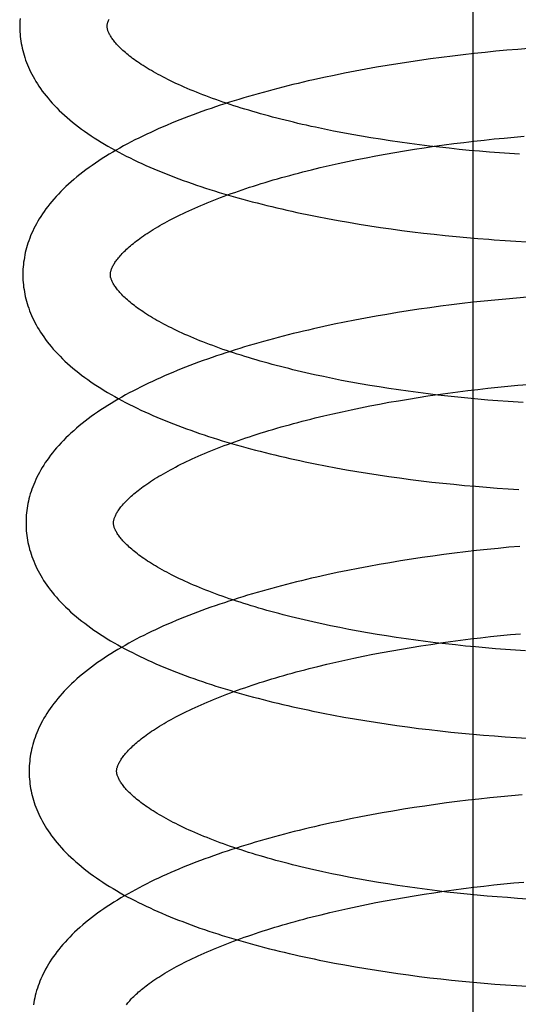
# Model space of a CAD drawing. Header units: inches. Extents: x 0 to 215, y 0 to 139.
# Tile 75 of 115: x 128.094 to 128.208, y 50.918 to 51.143. Entities that reach past the tile are written whole.
import ezdxf

# ---------------------------------------------------------------- set-up
doc = ezdxf.new("R2010")
doc.units = ezdxf.units.IN
doc.header["$LTSCALE"] = 11.804375
doc.header["$MEASUREMENT"] = 0
doc.linetypes.add('HIDDEN', pattern=[0.2, 0.1, -0.1])
doc.layers.add('DEFAULT_2', color=8, linetype='HIDDEN')

msp = doc.modelspace()

# ---------------------------------------------------------------- linework, layer by layer
at = {"layer": 'DEFAULT_2', "color": 8, "linetype": 'HIDDEN'}
for p, q in [((128.19806, 50.61178), (128.19806, 51.17428)), ((128.20828, 51.13624), (128.20579, 51.13603)), ((128.21076, 51.13643), (128.20828, 51.13624)), ((128.18833, 51.13407), (128.18584, 51.13372)), ((128.19082, 51.1344), (128.18833, 51.13407)), ((128.19332, 51.13471), (128.19082, 51.1344)), ((128.19581, 51.13501), (128.19332, 51.13471)), ((128.19831, 51.13529), (128.19581, 51.13501)), ((128.20081, 51.13555), (128.19831, 51.13529)), ((128.2033, 51.1358), (128.20081, 51.13555)), ((128.20579, 51.13603), (128.2033, 51.1358)), ((128.17353, 51.13171), (128.17111, 51.13126)), ((128.17598, 51.13215), (128.17353, 51.13171)), ((128.17843, 51.13257), (128.17598, 51.13215)), ((128.18089, 51.13297), (128.17843, 51.13257)), ((128.18336, 51.13335), (128.18089, 51.13297)), ((128.18584, 51.13372), (128.18336, 51.13335)), ((128.16392, 51.1298), (128.16155, 51.12928)), ((128.1663, 51.1303), (128.16392, 51.1298)), ((128.16869, 51.13079), (128.1663, 51.1303)), ((128.17111, 51.13126), (128.16869, 51.13079)), ((128.16615, 51.11757), (128.16408, 51.11799)), ((128.16826, 51.11716), (128.16615, 51.11757)), ((128.17038, 51.11677), (128.16826, 51.11716)), ((128.17253, 51.11639), (128.17038, 51.11677)), ((128.1747, 51.11602), (128.17253, 51.11639)), ((128.17689, 51.11567), (128.1747, 51.11602)), ((128.20285, 51.11575), (128.20514, 51.11597)), ((128.20514, 51.11597), (128.20742, 51.11618)), ((128.20742, 51.11618), (128.20971, 51.11638)), ((128.1791, 51.11533), (128.17689, 51.11567)), ((128.18132, 51.11501), (128.1791, 51.11533)), ((128.18356, 51.1147), (128.18132, 51.11501)), ((128.18581, 51.1144), (128.18356, 51.1147)), ((128.18465, 51.1134), (128.18689, 51.11375)), ((128.18807, 51.11412), (128.18581, 51.1144)), ((128.18689, 51.11375), (128.18915, 51.11408)), ((128.19035, 51.11386), (128.18807, 51.11412)), ((128.18915, 51.11408), (128.19142, 51.11439)), ((128.19263, 51.11361), (128.19035, 51.11386)), ((128.19142, 51.11439), (128.1937, 51.1147)), ((128.19491, 51.11337), (128.19263, 51.11361)), ((128.1937, 51.1147), (128.19598, 51.11498)), ((128.19598, 51.11498), (128.19827, 51.11525)), ((128.19827, 51.11525), (128.20056, 51.11551)), ((128.20056, 51.11551), (128.20285, 51.11575)), ((128.17148, 51.11104), (128.17363, 51.11147)), ((128.17363, 51.11147), (128.1758, 51.11188)), ((128.1758, 51.11188), (128.17798, 51.11228)), ((128.17798, 51.11228), (128.18019, 51.11267)), ((128.18019, 51.11267), (128.18241, 51.11304)), ((128.18241, 51.11304), (128.18465, 51.1134)), ((128.1972, 51.11315), (128.19491, 51.11337)), ((128.1995, 51.11295), (128.1972, 51.11315)), ((128.2018, 51.11276), (128.1995, 51.11295)), ((128.20409, 51.11258), (128.2018, 51.11276)), ((128.20639, 51.11242), (128.20409, 51.11258)), ((128.20868, 51.11228), (128.20639, 51.11242)), ((128.1611, 51.10871), (128.16312, 51.1092)), ((128.16312, 51.1092), (128.16517, 51.10968)), ((128.16517, 51.10968), (128.16725, 51.11014)), ((128.16725, 51.11014), (128.16935, 51.1106)), ((128.16935, 51.1106), (128.17148, 51.11104)), ((128.16482, 51.09755), (128.1672, 51.09711)), ((128.1672, 51.09711), (128.1696, 51.09669)), ((128.1696, 51.09669), (128.17201, 51.09629)), ((128.17201, 51.09629), (128.17443, 51.0959)), ((128.17443, 51.0959), (128.17687, 51.09553)), ((128.17687, 51.09553), (128.17932, 51.09518)), ((128.17932, 51.09518), (128.18178, 51.09485)), ((128.18178, 51.09485), (128.18425, 51.09453)), ((128.18425, 51.09453), (128.18672, 51.09423)), ((128.18672, 51.09423), (128.1892, 51.09395)), ((128.1892, 51.09395), (128.19169, 51.09369)), ((128.19169, 51.09369), (128.19417, 51.09344)), ((128.19417, 51.09344), (128.19666, 51.09321)), ((128.19666, 51.09321), (128.19915, 51.093)), ((128.19915, 51.093), (128.20164, 51.0928)), ((128.20537, 51.09254), (128.20785, 51.09238)), ((128.20785, 51.09238), (128.21032, 51.09225)), ((128.19311, 51.07781), (128.19063, 51.07749)), ((128.1956, 51.07811), (128.19311, 51.07781)), ((128.19808, 51.0784), (128.1956, 51.07811)), ((128.20056, 51.07866), (128.19808, 51.0784)), ((128.20304, 51.07891), (128.20056, 51.07866)), ((128.20552, 51.07915), (128.20304, 51.07891)), ((128.208, 51.07936), (128.20552, 51.07915)), ((128.21046, 51.07956), (128.208, 51.07936)), ((128.17833, 51.07564), (128.17589, 51.07522)), ((128.18077, 51.07604), (128.17833, 51.07564)), ((128.18323, 51.07643), (128.18077, 51.07604)), ((128.18569, 51.0768), (128.18323, 51.07643)), ((128.18816, 51.07715), (128.18569, 51.0768)), ((128.19063, 51.07749), (128.18816, 51.07715)), ((128.16629, 51.07336), (128.16393, 51.07285)), ((128.16867, 51.07385), (128.16629, 51.07336)), ((128.17106, 51.07432), (128.16867, 51.07385)), ((128.17347, 51.07478), (128.17106, 51.07432)), ((128.17589, 51.07522), (128.17347, 51.07478)), ((128.16393, 51.07285), (128.16158, 51.07233)), ((128.16593, 51.06097), (128.16387, 51.06139)), ((128.16802, 51.06055), (128.16593, 51.06097)), ((128.17013, 51.06016), (128.16802, 51.06055)), ((128.17227, 51.05977), (128.17013, 51.06016)), ((128.17443, 51.0594), (128.17227, 51.05977)), ((128.20828, 51.05941), (128.21057, 51.0596)), ((128.17661, 51.05904), (128.17443, 51.0594)), ((128.17881, 51.05869), (128.17661, 51.05904)), ((128.18102, 51.05836), (128.17881, 51.05869)), ((128.18325, 51.05805), (128.18102, 51.05836)), ((128.1855, 51.05775), (128.18325, 51.05805)), ((128.18776, 51.05746), (128.1855, 51.05775)), ((128.18775, 51.05698), (128.19001, 51.05731)), ((128.19002, 51.05719), (128.18776, 51.05746)), ((128.19001, 51.05731), (128.19228, 51.05762)), ((128.19228, 51.05762), (128.19455, 51.05792)), ((128.19455, 51.05792), (128.19684, 51.05821)), ((128.19684, 51.05821), (128.19912, 51.05848)), ((128.19912, 51.05848), (128.20141, 51.05873)), ((128.20141, 51.05873), (128.2037, 51.05897)), ((128.2037, 51.05897), (128.20599, 51.0592)), ((128.20599, 51.0592), (128.20828, 51.05941)), ((128.17448, 51.0547), (128.17665, 51.05512)), ((128.17665, 51.05512), (128.17884, 51.05552)), ((128.17884, 51.05552), (128.18104, 51.0559)), ((128.18104, 51.0559), (128.18327, 51.05628)), ((128.18327, 51.05628), (128.1855, 51.05663)), ((128.1855, 51.05663), (128.18775, 51.05698)), ((128.1923, 51.05693), (128.19002, 51.05719)), ((128.19458, 51.05669), (128.1923, 51.05693)), ((128.19687, 51.05646), (128.19458, 51.05669)), ((128.19916, 51.05625), (128.19687, 51.05646)), ((128.20146, 51.05605), (128.19916, 51.05625)), ((128.20375, 51.05587), (128.20146, 51.05605)), ((128.20605, 51.0557), (128.20375, 51.05587)), ((128.16397, 51.05244), (128.16602, 51.05292)), ((128.16602, 51.05292), (128.1681, 51.05338)), ((128.1681, 51.05338), (128.1702, 51.05383)), ((128.1702, 51.05383), (128.17233, 51.05427)), ((128.17233, 51.05427), (128.17448, 51.0547)), ((128.16194, 51.05195), (128.16397, 51.05244)), ((128.16434, 51.04098), (128.16671, 51.04054)), ((128.16671, 51.04054), (128.1691, 51.04011)), ((128.1691, 51.04011), (128.17151, 51.0397)), ((128.17151, 51.0397), (128.17393, 51.0393)), ((128.17393, 51.0393), (128.17636, 51.03893)), ((128.17636, 51.03893), (128.1788, 51.03857)), ((128.1788, 51.03857), (128.18126, 51.03822)), ((128.18126, 51.03822), (128.18372, 51.0379)), ((128.18372, 51.0379), (128.18619, 51.03759)), ((128.18619, 51.03759), (128.18867, 51.0373)), ((128.18867, 51.0373), (128.19115, 51.03703)), ((128.19115, 51.03703), (128.19364, 51.03677)), ((128.19364, 51.03677), (128.19613, 51.03653)), ((128.19613, 51.03653), (128.19862, 51.03631)), ((128.19862, 51.03631), (128.20111, 51.03611)), ((128.20111, 51.03611), (128.20359, 51.03592)), ((128.20359, 51.03592), (128.20608, 51.03575)), ((128.20608, 51.03575), (128.20856, 51.03559)), ((128.19633, 51.02132), (128.19385, 51.02102)), ((128.19881, 51.02161), (128.19633, 51.02132)), ((128.20129, 51.02187), (128.19881, 51.02161)), ((128.20377, 51.02212), (128.20129, 51.02187)), ((128.20625, 51.02236), (128.20377, 51.02212)), ((128.20873, 51.02257), (128.20625, 51.02236)), ((128.1815, 51.01925), (128.17906, 51.01885)), ((128.18396, 51.01964), (128.1815, 51.01925)), ((128.18642, 51.02001), (128.18396, 51.01964)), ((128.18889, 51.02036), (128.18642, 51.02001)), ((128.19137, 51.0207), (128.18889, 51.02036)), ((128.19385, 51.02102), (128.19137, 51.0207)), ((128.1694, 51.01706), (128.16702, 51.01657)), ((128.17179, 51.01753), (128.1694, 51.01706)), ((128.1742, 51.01799), (128.17179, 51.01753)), ((128.17663, 51.01843), (128.1742, 51.01799)), ((128.17906, 51.01885), (128.17663, 51.01843)), ((128.16466, 51.01606), (128.16232, 51.01554)), ((128.16702, 51.01657), (128.16466, 51.01606)), ((128.16757, 51.00399), (128.1655, 51.00441)), ((128.16967, 51.00359), (128.16757, 51.00399)), ((128.1718, 51.00319), (128.16967, 51.00359)), ((128.17395, 51.00281), (128.1718, 51.00319)), ((128.17611, 51.00244), (128.17395, 51.00281)), ((128.1783, 51.00209), (128.17611, 51.00244)), ((128.18051, 51.00175), (128.1783, 51.00209)), ((128.18273, 51.00143), (128.18051, 51.00175)), ((128.18497, 51.00112), (128.18273, 51.00143)), ((128.18722, 51.00083), (128.18497, 51.00112)), ((128.19292, 51.00082), (128.19519, 51.00112)), ((128.19519, 51.00112), (128.19748, 51.00141)), ((128.19748, 51.00141), (128.19976, 51.00168)), ((128.19976, 51.00168), (128.20205, 51.00193)), ((128.20205, 51.00193), (128.20435, 51.00217)), ((128.20435, 51.00217), (128.20664, 51.0024)), ((128.20664, 51.0024), (128.20893, 51.00261)), ((128.17947, 50.99871), (128.18168, 50.9991)), ((128.18168, 50.9991), (128.1839, 50.99947)), ((128.1839, 50.99947), (128.18614, 50.99983)), ((128.18614, 50.99983), (128.18839, 51.00017)), ((128.18948, 51.00055), (128.18722, 51.00083)), ((128.18839, 51.00017), (128.19065, 51.0005)), ((128.19175, 51.00028), (128.18948, 51.00055)), ((128.19065, 51.0005), (128.19292, 51.00082)), ((128.19403, 51.00003), (128.19175, 51.00028)), ((128.19632, 50.99979), (128.19403, 51.00003)), ((128.19861, 50.99957), (128.19632, 50.99979)), ((128.20091, 50.99937), (128.19861, 50.99957)), ((128.2032, 50.99918), (128.20091, 50.99937)), ((128.2055, 50.999), (128.2032, 50.99918)), ((128.20779, 50.99884), (128.2055, 50.999)), ((128.21008, 50.9987), (128.20779, 50.99884)), ((128.16665, 50.99611), (128.16873, 50.99657)), ((128.16873, 50.99657), (128.17083, 50.99703)), ((128.17083, 50.99703), (128.17296, 50.99747)), ((128.17296, 50.99747), (128.17511, 50.99789)), ((128.17511, 50.99789), (128.17728, 50.99831)), ((128.17728, 50.99831), (128.17947, 50.99871)), ((128.16258, 50.99514), (128.1646, 50.99563)), ((128.1646, 50.99563), (128.16665, 50.99611)), ((128.16616, 50.98398), (128.16854, 50.98355)), ((128.16854, 50.98355), (128.17093, 50.98313)), ((128.17093, 50.98313), (128.17334, 50.98272)), ((128.17334, 50.98272), (128.17576, 50.98234)), ((128.17576, 50.98234), (128.1782, 50.98197)), ((128.1782, 50.98197), (128.18065, 50.98162)), ((128.18065, 50.98162), (128.1831, 50.98128)), ((128.1831, 50.98128), (128.18557, 50.98096)), ((128.18557, 50.98096), (128.18804, 50.98067)), ((128.18804, 50.98067), (128.19052, 50.98038)), ((128.19052, 50.98038), (128.193, 50.98012)), ((128.193, 50.98012), (128.19549, 50.97987)), ((128.19549, 50.97987), (128.19797, 50.97964)), ((128.19797, 50.97964), (128.20046, 50.97943)), ((128.20046, 50.97943), (128.20295, 50.97923)), ((128.20295, 50.97923), (128.20543, 50.97905)), ((128.20543, 50.97905), (128.20791, 50.97889)), ((128.20791, 50.97889), (128.21038, 50.97874)), ((128.20189, 50.96507), (128.19941, 50.9648)), ((128.20437, 50.96532), (128.20189, 50.96507)), ((128.20685, 50.96556), (128.20437, 50.96532)), ((128.20932, 50.96577), (128.20685, 50.96556)), ((128.18458, 50.96283), (128.18212, 50.96245)), ((128.18704, 50.9632), (128.18458, 50.96283)), ((128.1895, 50.96356), (128.18704, 50.9632)), ((128.19198, 50.96389), (128.1895, 50.96356)), ((128.19445, 50.96421), (128.19198, 50.96389)), ((128.19693, 50.96452), (128.19445, 50.96421)), ((128.19941, 50.9648), (128.19693, 50.96452)), ((128.17242, 50.96072), (128.17003, 50.96025)), ((128.17483, 50.96118), (128.17242, 50.96072)), ((128.17725, 50.96162), (128.17483, 50.96118)), ((128.17968, 50.96204), (128.17725, 50.96162)), ((128.18212, 50.96245), (128.17968, 50.96204)), ((128.16529, 50.95925), (128.16295, 50.95873)), ((128.16765, 50.95976), (128.16529, 50.95925)), ((128.17003, 50.96025), (128.16765, 50.95976)), ((128.16784, 50.94729), (128.16576, 50.94771)), ((128.16995, 50.94688), (128.16784, 50.94729)), ((128.17208, 50.94648), (128.16995, 50.94688)), ((128.17423, 50.9461), (128.17208, 50.94648)), ((128.17641, 50.94572), (128.17423, 50.9461)), ((128.1786, 50.94537), (128.17641, 50.94572)), ((128.18082, 50.94502), (128.1786, 50.94537)), ((128.18305, 50.9447), (128.18082, 50.94502)), ((128.18529, 50.94438), (128.18305, 50.9447)), ((128.1982, 50.94461), (128.20049, 50.94489)), ((128.20049, 50.94489), (128.20278, 50.94514)), ((128.20278, 50.94514), (128.20507, 50.94538)), ((128.20507, 50.94538), (128.20736, 50.94561)), ((128.20736, 50.94561), (128.20965, 50.94582)), ((128.1824, 50.94231), (128.18462, 50.94268)), ((128.18462, 50.94268), (128.18686, 50.94304)), ((128.18755, 50.94408), (128.18529, 50.94438)), ((128.18686, 50.94304), (128.18911, 50.94338)), ((128.18982, 50.9438), (128.18755, 50.94408)), ((128.18911, 50.94338), (128.19137, 50.94371)), ((128.1921, 50.94353), (128.18982, 50.9438)), ((128.19137, 50.94371), (128.19364, 50.94403)), ((128.19439, 50.94328), (128.1921, 50.94353)), ((128.19364, 50.94403), (128.19591, 50.94433)), ((128.19668, 50.94304), (128.19439, 50.94328)), ((128.19591, 50.94433), (128.1982, 50.94461)), ((128.19899, 50.94281), (128.19668, 50.94304)), ((128.20129, 50.94261), (128.19899, 50.94281)), ((128.2036, 50.94241), (128.20129, 50.94261)), ((128.16945, 50.93978), (128.17156, 50.94023)), ((128.17156, 50.94023), (128.17368, 50.94068)), ((128.17368, 50.94068), (128.17583, 50.9411)), ((128.17583, 50.9411), (128.178, 50.94152)), ((128.178, 50.94152), (128.18019, 50.94192)), ((128.18019, 50.94192), (128.1824, 50.94231)), ((128.2059, 50.94224), (128.2036, 50.94241)), ((128.20821, 50.94207), (128.2059, 50.94224)), ((128.21051, 50.94193), (128.20821, 50.94207)), ((128.1633, 50.93835), (128.16532, 50.93884)), ((128.16532, 50.93884), (128.16738, 50.93931)), ((128.16738, 50.93931), (128.16945, 50.93978)), ((128.16641, 50.92728), (128.16877, 50.92684)), ((128.16877, 50.92684), (128.17116, 50.92642)), ((128.17116, 50.92642), (128.17356, 50.92601)), ((128.17356, 50.92601), (128.17597, 50.92563)), ((128.17597, 50.92563), (128.17839, 50.92525)), ((128.17839, 50.92525), (128.18083, 50.9249)), ((128.18083, 50.9249), (128.18327, 50.92456)), ((128.18327, 50.92456), (128.18573, 50.92424)), ((128.18573, 50.92424), (128.18819, 50.92394)), ((128.18819, 50.92394), (128.19066, 50.92366)), ((128.19066, 50.92366), (128.19313, 50.92339)), ((128.19313, 50.92339), (128.1956, 50.92314)), ((128.1956, 50.92314), (128.19808, 50.9229)), ((128.19808, 50.9229), (128.20056, 50.92269)), ((128.20056, 50.92269), (128.20303, 50.92249)), ((128.20303, 50.92249), (128.20551, 50.9223)), ((128.20551, 50.9223), (128.20798, 50.92214)), ((128.20798, 50.92214), (128.21045, 50.92199))]:
    msp.add_line(p, q, dxfattribs=at)
for points in [[(128.09449, 51.14329), (128.09445, 51.14275), (128.09443, 51.14222), (128.09442, 51.14168), (128.09442, 51.14124)], [(128.11442, 51.14149), (128.11442, 51.1416), (128.11442, 51.14171), (128.11443, 51.14183), (128.11445, 51.14195), (128.11447, 51.14208), (128.1145, 51.14221), (128.11454, 51.14235), (128.11458, 51.1425), (128.11463, 51.14265), (128.11469, 51.14281), (128.11476, 51.14298), (128.11484, 51.14315)], [(128.09442, 51.14124), (128.09443, 51.14078), (128.09445, 51.14025), (128.09449, 51.13971), (128.09454, 51.13918), (128.0946, 51.13864), (128.09468, 51.13811), (128.09477, 51.13757), (128.09487, 51.13704), (128.09498, 51.1365), (128.09511, 51.13596), (128.09525, 51.13543), (128.09541, 51.13489), (128.09558, 51.13435), (128.09576, 51.13381), (128.09596, 51.13327), (128.09617, 51.13273), (128.0964, 51.13219), (128.09665, 51.13165), (128.09691, 51.1311), (128.09718, 51.13056), (128.09747, 51.13001), (128.09778, 51.12947), (128.09811, 51.12892), (128.09845, 51.12837), (128.09881, 51.12782), (128.09919, 51.12726), (128.09959, 51.12671), (128.10001, 51.12616), (128.10045, 51.1256), (128.1009, 51.12505), (128.10138, 51.1245), (128.10187, 51.12394), (128.10239, 51.12339), (128.10292, 51.12284), (128.10347, 51.12229), (128.10405, 51.12174), (128.10464, 51.1212), (128.10525, 51.12066), (128.10587, 51.12012), (128.10652, 51.11959), (128.10718, 51.11906), (128.10785, 51.11854), (128.10855, 51.11802), (128.10926, 51.11751), (128.10998, 51.117), (128.11072, 51.1165), (128.11147, 51.11601), (128.11223, 51.11552), (128.11301, 51.11504), (128.1138, 51.11456), (128.1146, 51.11409), (128.11542, 51.11362), (128.11624, 51.11317), (128.11708, 51.11271), (128.11792, 51.11227), (128.11878, 51.11183), (128.11965, 51.1114), (128.12053, 51.11097), (128.12142, 51.11055), (128.12232, 51.11013), (128.12322, 51.10972), (128.12414, 51.10931), (128.12507, 51.10891), (128.12601, 51.10852), (128.12695, 51.10813), (128.12791, 51.10775), (128.12887, 51.10737), (128.12984, 51.107), (128.13082, 51.10663), (128.13181, 51.10626), (128.13281, 51.10591), (128.13382, 51.10555), (128.13483, 51.1052), (128.13585, 51.10486), (128.13688, 51.10452), (128.13792, 51.10419), (128.13896, 51.10386), (128.14002, 51.10354), (128.14108, 51.10322), (128.14214, 51.1029), (128.14322, 51.10259), (128.1443, 51.10229), (128.14539, 51.10198), (128.14648, 51.10169), (128.14758, 51.1014), (128.14869, 51.10111), (128.14981, 51.10082), (128.15093, 51.10055), (128.15206, 51.10027), (128.15319, 51.1), (128.15433, 51.09974), (128.15547, 51.09948), (128.15662, 51.09922), (128.15778, 51.09897), (128.15894, 51.09872), (128.1601, 51.09848), (128.16127, 51.09824), (128.16245, 51.098), (128.16482, 51.09755)], [(128.16408, 51.11799), (128.16203, 51.11842), (128.16102, 51.11864), (128.16001, 51.11887), (128.15901, 51.11909), (128.15802, 51.11932), (128.15704, 51.11956), (128.15606, 51.11979), (128.15509, 51.12003), (128.15413, 51.12027), (128.15318, 51.12052), (128.15224, 51.12076), (128.15131, 51.12101), (128.15039, 51.12126), (128.14947, 51.12152), (128.14857, 51.12178), (128.14768, 51.12203), (128.14679, 51.1223), (128.14592, 51.12256), (128.14505, 51.12283), (128.1442, 51.12309), (128.14335, 51.12336), (128.14252, 51.12364), (128.1417, 51.12391), (128.14088, 51.12419), (128.14008, 51.12446), (128.13929, 51.12474), (128.13852, 51.12502), (128.13775, 51.12531), (128.137, 51.12559), (128.13625, 51.12587), (128.13552, 51.12616), (128.1348, 51.12645), (128.1341, 51.12673), (128.1334, 51.12702), (128.13272, 51.12731), (128.13205, 51.1276), (128.13139, 51.12789), (128.13075, 51.12818), (128.13012, 51.12847), (128.1295, 51.12877), (128.12889, 51.12906), (128.1283, 51.12935), (128.12772, 51.12964), (128.12715, 51.12993), (128.1266, 51.13023), (128.12605, 51.13052), (128.12553, 51.13081), (128.12501, 51.13109), (128.12451, 51.13138), (128.12403, 51.13167), (128.12355, 51.13195), (128.12309, 51.13224), (128.12265, 51.13252), (128.12221, 51.1328), (128.12179, 51.13308), (128.12138, 51.13336), (128.12099, 51.13364), (128.1206, 51.13391), (128.12023, 51.13418), (128.11988, 51.13445), (128.11954, 51.13472), (128.11921, 51.13498), (128.11889, 51.13524), (128.11858, 51.1355), (128.11829, 51.13575), (128.11801, 51.136), (128.11774, 51.13625), (128.11749, 51.1365), (128.11724, 51.13674), (128.11701, 51.13697), (128.11679, 51.13721), (128.11658, 51.13744), (128.11638, 51.13766), (128.1162, 51.13788), (128.11602, 51.1381), (128.11586, 51.13831), (128.1157, 51.13851), (128.11556, 51.13872), (128.11542, 51.13891), (128.11529, 51.13911), (128.11517, 51.1393), (128.11507, 51.13949), (128.11497, 51.13967), (128.11488, 51.13985), (128.11479, 51.14002), (128.11472, 51.14018), (128.11466, 51.14034), (128.1146, 51.14049), (128.11456, 51.14064), (128.11452, 51.14078), (128.11449, 51.14091), (128.11446, 51.14103), (128.11444, 51.14115), (128.11443, 51.14127), (128.11442, 51.14138), (128.11442, 51.14149)], [(128.16155, 51.12928), (128.16038, 51.12901), (128.15921, 51.12874), (128.15804, 51.12846), (128.15689, 51.12818), (128.15573, 51.1279), (128.15459, 51.12761), (128.15344, 51.12731), (128.15231, 51.12701), (128.15118, 51.12671), (128.15005, 51.12641), (128.14894, 51.12609), (128.14783, 51.12578), (128.14672, 51.12546), (128.14562, 51.12514), (128.14453, 51.12481), (128.14345, 51.12447), (128.14238, 51.12414), (128.14131, 51.12379), (128.14025, 51.12345), (128.13919, 51.1231), (128.13815, 51.12274), (128.13711, 51.12238), (128.13608, 51.12202), (128.13506, 51.12165), (128.13404, 51.12127), (128.13304, 51.12089), (128.13204, 51.12051), (128.13105, 51.12012), (128.13007, 51.11973), (128.1291, 51.11933), (128.12813, 51.11893), (128.12718, 51.11852), (128.12624, 51.11811), (128.1253, 51.11769), (128.12437, 51.11726), (128.12346, 51.11684), (128.12255, 51.1164), (128.12165, 51.11596), (128.12077, 51.11552), (128.11989, 51.11506), (128.11903, 51.11461), (128.11817, 51.11415), (128.11733, 51.11368), (128.11649, 51.1132), (128.11567, 51.11272), (128.11486, 51.11224), (128.11406, 51.11175), (128.11328, 51.11125), (128.1125, 51.11075), (128.11174, 51.11024), (128.111, 51.10972), (128.11026, 51.1092), (128.10955, 51.10867), (128.10884, 51.10814), (128.10816, 51.1076), (128.10749, 51.10706), (128.10683, 51.10651), (128.10619, 51.10596), (128.10557, 51.10541), (128.10497, 51.10485), (128.10439, 51.10429), (128.10382, 51.10372), (128.10327, 51.10316), (128.10275, 51.10259), (128.10224, 51.10202), (128.10175, 51.10145), (128.10129, 51.10088), (128.10084, 51.10032), (128.10041, 51.09975), (128.1, 51.09918), (128.09961, 51.09861), (128.09924, 51.09805), (128.09889, 51.09748), (128.09856, 51.09692), (128.09824, 51.09636), (128.09794, 51.0958), (128.09766, 51.09525), (128.09739, 51.09469), (128.09715, 51.09414), (128.09691, 51.09359), (128.0967, 51.09304), (128.09649, 51.09249), (128.09631, 51.09194), (128.09613, 51.09139), (128.09598, 51.09085), (128.09583, 51.0903), (128.0957, 51.08976), (128.09559, 51.08922), (128.09548, 51.08867), (128.0954, 51.08813), (128.09532, 51.08759), (128.09526, 51.08705), (128.09521, 51.08651), (128.09517, 51.08597), (128.09515, 51.08543), (128.09514, 51.08489), (128.09514, 51.08444)], [(128.11514, 51.0847), (128.11514, 51.0848), (128.11514, 51.08492), (128.11515, 51.08504), (128.11517, 51.08516), (128.11519, 51.08528), (128.11522, 51.08541), (128.11526, 51.08555), (128.1153, 51.0857), (128.11535, 51.08585), (128.11541, 51.08601), (128.11548, 51.08618), (128.11555, 51.08635), (128.11564, 51.08653), (128.11573, 51.08671), (128.11584, 51.0869), (128.11595, 51.0871), (128.11607, 51.0873), (128.1162, 51.0875), (128.11634, 51.0877), (128.11649, 51.08791), (128.11665, 51.08813), (128.11682, 51.08835), (128.117, 51.08857), (128.1172, 51.0888), (128.1174, 51.08904), (128.11761, 51.08927), (128.11784, 51.08952), (128.11808, 51.08976), (128.11833, 51.09001), (128.11859, 51.09027), (128.11886, 51.09053), (128.11915, 51.09079), (128.11944, 51.09105), (128.11975, 51.09132), (128.12008, 51.09159), (128.12041, 51.09187), (128.12076, 51.09214), (128.12112, 51.09242), (128.1215, 51.09271), (128.12188, 51.09299), (128.12229, 51.09328), (128.1227, 51.09357), (128.12313, 51.09387), (128.12357, 51.09416), (128.12402, 51.09446), (128.12448, 51.09475), (128.12496, 51.09505), (128.12546, 51.09535), (128.12596, 51.09565), (128.12648, 51.09596), (128.12701, 51.09626), (128.12756, 51.09656), (128.12812, 51.09687), (128.12869, 51.09718), (128.12928, 51.09748), (128.12988, 51.09779), (128.13049, 51.0981), (128.13111, 51.09841), (128.13175, 51.09871), (128.1324, 51.09902), (128.13306, 51.09933), (128.13373, 51.09963), (128.13442, 51.09994), (128.13511, 51.10025), (128.13583, 51.10055), (128.13655, 51.10085), (128.13728, 51.10116), (128.13803, 51.10146), (128.13879, 51.10176), (128.13956, 51.10206), (128.14034, 51.10236), (128.14113, 51.10266), (128.14193, 51.10295), (128.14275, 51.10325), (128.14358, 51.10354), (128.14441, 51.10383), (128.14526, 51.10412), (128.14612, 51.10441), (128.14698, 51.1047), (128.14786, 51.10498), (128.14875, 51.10526), (128.14964, 51.10554), (128.15055, 51.10582), (128.15147, 51.10609), (128.15239, 51.10637), (128.15333, 51.10664), (128.15427, 51.10691), (128.15522, 51.10717), (128.15618, 51.10743), (128.15715, 51.1077), (128.15812, 51.10795), (128.15911, 51.10821), (128.1601, 51.10846), (128.1611, 51.10871)], [(128.20164, 51.0928), (128.20288, 51.09271), (128.20537, 51.09254)], [(128.09514, 51.08444), (128.09515, 51.08399), (128.09517, 51.08346), (128.09521, 51.08292), (128.09526, 51.08239), (128.09532, 51.08185), (128.0954, 51.08132), (128.09549, 51.08078), (128.09559, 51.08024), (128.0957, 51.07971), (128.09583, 51.07917), (128.09597, 51.07863), (128.09613, 51.0781), (128.0963, 51.07756), (128.09648, 51.07702), (128.09668, 51.07648), (128.0969, 51.07594), (128.09712, 51.0754), (128.09737, 51.07486), (128.09763, 51.07431), (128.0979, 51.07377), (128.09819, 51.07322), (128.0985, 51.07267), (128.09883, 51.07213), (128.09917, 51.07158), (128.09953, 51.07103), (128.09991, 51.07047), (128.10031, 51.06992), (128.10073, 51.06937), (128.10117, 51.06881), (128.10162, 51.06826), (128.1021, 51.0677), (128.10259, 51.06715), (128.10311, 51.0666), (128.10364, 51.06605), (128.10419, 51.0655), (128.10476, 51.06496), (128.10535, 51.06441), (128.10596, 51.06387), (128.10659, 51.06333), (128.10724, 51.0628), (128.1079, 51.06227), (128.10857, 51.06175), (128.10927, 51.06123), (128.10997, 51.06072), (128.1107, 51.06022), (128.11143, 51.05971), (128.11218, 51.05922), (128.11295, 51.05873), (128.11372, 51.05825), (128.11451, 51.05777), (128.11531, 51.0573), (128.11613, 51.05684), (128.11695, 51.05638), (128.11779, 51.05593), (128.11863, 51.05548), (128.11949, 51.05504), (128.12036, 51.05461), (128.12124, 51.05418), (128.12213, 51.05376), (128.12302, 51.05334), (128.12393, 51.05293), (128.12485, 51.05253), (128.12578, 51.05213), (128.12671, 51.05173), (128.12766, 51.05134), (128.12862, 51.05096), (128.12958, 51.05058), (128.13055, 51.05021), (128.13153, 51.04984), (128.13252, 51.04948), (128.13352, 51.04912), (128.13452, 51.04877), (128.13554, 51.04842), (128.13656, 51.04807), (128.13759, 51.04774), (128.13863, 51.0474), (128.13967, 51.04707), (128.14072, 51.04675), (128.14178, 51.04643), (128.14285, 51.04611), (128.14392, 51.0458), (128.14501, 51.0455), (128.14609, 51.0452), (128.14719, 51.0449), (128.14829, 51.04461), (128.1494, 51.04432), (128.15051, 51.04404), (128.15164, 51.04376), (128.15276, 51.04348), (128.1539, 51.04321), (128.15503, 51.04295), (128.15618, 51.04269), (128.15733, 51.04243), (128.15848, 51.04218), (128.15965, 51.04193), (128.16081, 51.04169), (128.16198, 51.04145), (128.16434, 51.04098)], [(128.16387, 51.06139), (128.16183, 51.06183), (128.16083, 51.06205), (128.15983, 51.06228), (128.15883, 51.06251), (128.15785, 51.06274), (128.15688, 51.06298), (128.15591, 51.06322), (128.15495, 51.06346), (128.154, 51.0637), (128.15306, 51.06395), (128.15212, 51.0642), (128.1512, 51.06445), (128.15029, 51.0647), (128.14938, 51.06496), (128.14849, 51.06522), (128.1476, 51.06548), (128.14673, 51.06574), (128.14586, 51.06601), (128.14501, 51.06627), (128.14416, 51.06654), (128.14333, 51.06682), (128.1425, 51.06709), (128.14169, 51.06737), (128.14089, 51.06764), (128.1401, 51.06792), (128.13932, 51.0682), (128.13855, 51.06848), (128.1378, 51.06877), (128.13705, 51.06905), (128.13632, 51.06934), (128.1356, 51.06962), (128.1349, 51.06991), (128.1342, 51.0702), (128.13352, 51.07049), (128.13285, 51.07078), (128.13219, 51.07107), (128.13154, 51.07136), (128.13091, 51.07165), (128.13029, 51.07194), (128.12968, 51.07223), (128.12909, 51.07253), (128.12851, 51.07282), (128.12794, 51.07311), (128.12738, 51.0734), (128.12684, 51.07369), (128.12631, 51.07398), (128.12579, 51.07427), (128.12529, 51.07456), (128.1248, 51.07484), (128.12433, 51.07513), (128.12387, 51.07541), (128.12342, 51.0757), (128.12298, 51.07598), (128.12256, 51.07626), (128.12215, 51.07654), (128.12175, 51.07681), (128.12137, 51.07709), (128.121, 51.07736), (128.12064, 51.07763), (128.1203, 51.07789), (128.11997, 51.07816), (128.11965, 51.07842), (128.11934, 51.07868), (128.11905, 51.07893), (128.11877, 51.07918), (128.1185, 51.07943), (128.11824, 51.07967), (128.118, 51.07991), (128.11776, 51.08015), (128.11754, 51.08038), (128.11733, 51.08061), (128.11713, 51.08084), (128.11694, 51.08106), (128.11677, 51.08127), (128.1166, 51.08149), (128.11644, 51.08169), (128.11629, 51.0819), (128.11616, 51.0821), (128.11603, 51.08229), (128.11591, 51.08248), (128.1158, 51.08266), (128.1157, 51.08284), (128.11561, 51.08302), (128.11553, 51.08319), (128.11546, 51.08336), (128.11539, 51.08352), (128.11533, 51.08367), (128.11529, 51.08382), (128.11524, 51.08396), (128.11521, 51.0841), (128.11518, 51.08422), (128.11516, 51.08435), (128.11515, 51.08447), (128.11514, 51.08459), (128.11514, 51.0847)], [(128.16158, 51.07233), (128.16042, 51.07206), (128.15926, 51.07179), (128.15811, 51.07151), (128.15696, 51.07123), (128.15581, 51.07094), (128.15468, 51.07065), (128.15354, 51.07036), (128.15242, 51.07006), (128.1513, 51.06976), (128.15018, 51.06945), (128.14908, 51.06914), (128.14798, 51.06882), (128.14688, 51.0685), (128.14579, 51.06818), (128.14471, 51.06785), (128.14364, 51.06752), (128.14257, 51.06718), (128.14152, 51.06684), (128.14046, 51.06649), (128.13942, 51.06614), (128.13838, 51.06578), (128.13736, 51.06542), (128.13634, 51.06506), (128.13532, 51.06469), (128.13432, 51.06432), (128.13332, 51.06394), (128.13233, 51.06355), (128.13135, 51.06317), (128.13038, 51.06277), (128.12942, 51.06238), (128.12847, 51.06197), (128.12752, 51.06156), (128.12659, 51.06115), (128.12566, 51.06073), (128.12474, 51.06031), (128.12384, 51.05988), (128.12294, 51.05945), (128.12205, 51.05901), (128.12117, 51.05856), (128.12031, 51.05811), (128.11945, 51.05766), (128.11861, 51.0572), (128.11777, 51.05673), (128.11694, 51.05626), (128.11613, 51.05578), (128.11533, 51.05529), (128.11454, 51.0548), (128.11376, 51.0543), (128.11299, 51.0538), (128.11224, 51.05329), (128.1115, 51.05278), (128.11078, 51.05226), (128.11007, 51.05173), (128.10937, 51.0512), (128.10869, 51.05067), (128.10803, 51.05013), (128.10738, 51.04958), (128.10676, 51.04903), (128.10614, 51.04848), (128.10555, 51.04793), (128.10497, 51.04737), (128.10442, 51.04681), (128.10388, 51.04624), (128.10336, 51.04568), (128.10286, 51.04512), (128.10238, 51.04455), (128.10192, 51.04399), (128.10148, 51.04342), (128.10106, 51.04286), (128.10066, 51.0423), (128.10027, 51.04173), (128.09991, 51.04117), (128.09956, 51.04061), (128.09923, 51.04006), (128.09892, 51.0395), (128.09863, 51.03894), (128.09835, 51.03839), (128.09809, 51.03784), (128.09784, 51.03729), (128.09761, 51.03674), (128.0974, 51.03619), (128.0972, 51.03565), (128.09701, 51.0351), (128.09684, 51.03456), (128.09669, 51.03402), (128.09654, 51.03348), (128.09642, 51.03294), (128.0963, 51.0324), (128.0962, 51.03186), (128.09611, 51.03132), (128.09604, 51.03078), (128.09598, 51.03024), (128.09593, 51.02971), (128.09589, 51.02917), (128.09587, 51.02863), (128.09586, 51.0281), (128.09586, 51.02765)], [(128.20948, 51.05548), (128.20719, 51.05563), (128.20605, 51.0557)], [(128.11586, 51.02791), (128.11586, 51.02801), (128.11586, 51.02813), (128.11587, 51.02825), (128.11589, 51.02837), (128.11591, 51.0285), (128.11594, 51.02864), (128.11598, 51.02878), (128.11602, 51.02893), (128.11608, 51.02908), (128.11614, 51.02924), (128.11621, 51.02941), (128.11629, 51.02959), (128.11638, 51.02977), (128.11647, 51.02996), (128.11658, 51.03015), (128.11669, 51.03034), (128.11681, 51.03053), (128.11694, 51.03074), (128.11708, 51.03094), (128.11724, 51.03115), (128.1174, 51.03137), (128.11757, 51.03159), (128.11775, 51.03182), (128.11794, 51.03204), (128.11815, 51.03228), (128.11836, 51.03251), (128.11859, 51.03276), (128.11883, 51.033), (128.11908, 51.03325), (128.11934, 51.03351), (128.11962, 51.03377), (128.1199, 51.03403), (128.1202, 51.0343), (128.12051, 51.03456), (128.12084, 51.03484), (128.12117, 51.03511), (128.12152, 51.03539), (128.12189, 51.03567), (128.12226, 51.03595), (128.12265, 51.03624), (128.12305, 51.03653), (128.12347, 51.03682), (128.1239, 51.03711), (128.12434, 51.0374), (128.12479, 51.0377), (128.12526, 51.038), (128.12574, 51.0383), (128.12624, 51.0386), (128.12674, 51.0389), (128.12727, 51.0392), (128.1278, 51.03951), (128.12835, 51.03981), (128.12891, 51.04012), (128.12948, 51.04042), (128.13007, 51.04073), (128.13067, 51.04104), (128.13128, 51.04135), (128.13191, 51.04165), (128.13255, 51.04196), (128.1332, 51.04227), (128.13386, 51.04257), (128.13454, 51.04288), (128.13522, 51.04319), (128.13592, 51.04349), (128.13663, 51.0438), (128.13736, 51.0441), (128.13809, 51.0444), (128.13884, 51.04471), (128.1396, 51.04501), (128.14037, 51.04531), (128.14116, 51.04561), (128.14195, 51.0459), (128.14276, 51.0462), (128.14357, 51.04649), (128.1444, 51.04679), (128.14524, 51.04708), (128.14608, 51.04737), (128.14694, 51.04766), (128.14781, 51.04794), (128.14869, 51.04822), (128.14958, 51.04851), (128.15048, 51.04879), (128.15138, 51.04906), (128.1523, 51.04934), (128.15323, 51.04961), (128.15416, 51.04988), (128.1551, 51.05015), (128.15606, 51.05041), (128.15702, 51.05068), (128.15799, 51.05094), (128.15896, 51.05119), (128.15995, 51.05145), (128.16094, 51.0517), (128.16194, 51.05195)], [(128.09586, 51.02765), (128.09587, 51.0272), (128.09589, 51.02667), (128.09593, 51.02613), (128.09598, 51.0256), (128.09604, 51.02506), (128.09612, 51.02453), (128.09621, 51.02399), (128.09631, 51.02346), (128.09642, 51.02292), (128.09655, 51.02239), (128.09669, 51.02185), (128.09685, 51.02131), (128.09702, 51.02077), (128.0972, 51.02024), (128.0974, 51.0197), (128.09761, 51.01916), (128.09784, 51.01862), (128.09808, 51.01807), (128.09834, 51.01753), (128.09862, 51.01699), (128.09891, 51.01644), (128.09922, 51.01589), (128.09954, 51.01535), (128.09989, 51.0148), (128.10025, 51.01425), (128.10063, 51.01369), (128.10102, 51.01314), (128.10144, 51.01259), (128.10188, 51.01204), (128.10233, 51.01148), (128.1028, 51.01093), (128.1033, 51.01038), (128.10381, 51.00982), (128.10435, 51.00927), (128.1049, 51.00873), (128.10547, 51.00818), (128.10606, 51.00763), (128.10667, 51.00709), (128.10729, 51.00656), (128.10794, 51.00603), (128.1086, 51.0055), (128.10927, 51.00498), (128.10996, 51.00446), (128.11067, 51.00395), (128.11139, 51.00344), (128.11213, 51.00294), (128.11288, 51.00244), (128.11364, 51.00196), (128.11442, 51.00147), (128.11521, 51.001), (128.11601, 51.00053), (128.11682, 51.00006), (128.11765, 50.9996), (128.11848, 50.99915), (128.11933, 50.99871), (128.12018, 50.99827), (128.12105, 50.99783), (128.12193, 50.99741), (128.12281, 50.99698), (128.12371, 50.99657), (128.12462, 50.99616), (128.12554, 50.99575), (128.12646, 50.99535), (128.1274, 50.99496), (128.12834, 50.99457), (128.12929, 50.99419), (128.13026, 50.99381), (128.13123, 50.99343), (128.13221, 50.99307), (128.1332, 50.9927), (128.13419, 50.99235), (128.1352, 50.99199), (128.13621, 50.99164), (128.13723, 50.9913), (128.13826, 50.99096), (128.13929, 50.99063), (128.14034, 50.9903), (128.14139, 50.98997), (128.14245, 50.98966), (128.14351, 50.98934), (128.14458, 50.98903), (128.14566, 50.98872), (128.14675, 50.98842), (128.14784, 50.98813), (128.14895, 50.98783), (128.15005, 50.98755), (128.15117, 50.98726), (128.15229, 50.98698), (128.15341, 50.98671), (128.15454, 50.98644), (128.15568, 50.98617), (128.15682, 50.98591), (128.15797, 50.98566), (128.15913, 50.9854), (128.16029, 50.98516), (128.16145, 50.98491), (128.16262, 50.98467), (128.16379, 50.98444), (128.16616, 50.98398)], [(128.1655, 51.00441), (128.16345, 51.00484), (128.16243, 51.00507), (128.16143, 51.00529), (128.16043, 51.00552), (128.15944, 51.00575), (128.15846, 51.00598), (128.15748, 51.00621), (128.15651, 51.00645), (128.15556, 51.00669), (128.15461, 51.00694), (128.15367, 51.00719), (128.15273, 51.00743), (128.15181, 51.00769), (128.1509, 51.00794), (128.14999, 51.0082), (128.1491, 51.00846), (128.14821, 51.00872), (128.14734, 51.00898), (128.14648, 51.00925), (128.14562, 51.00952), (128.14478, 51.00979), (128.14395, 51.01006), (128.14312, 51.01033), (128.14231, 51.01061), (128.14151, 51.01089), (128.14072, 51.01116), (128.13994, 51.01145), (128.13918, 51.01173), (128.13842, 51.01201), (128.13768, 51.0123), (128.13695, 51.01258), (128.13623, 51.01287), (128.13553, 51.01315), (128.13483, 51.01344), (128.13415, 51.01373), (128.13348, 51.01402), (128.13283, 51.01431), (128.13218, 51.0146), (128.13155, 51.0149), (128.13093, 51.01519), (128.13033, 51.01548), (128.12973, 51.01577), (128.12915, 51.01606), (128.12858, 51.01636), (128.12803, 51.01665), (128.12749, 51.01694), (128.12696, 51.01723), (128.12645, 51.01752), (128.12595, 51.0178), (128.12546, 51.01809), (128.12499, 51.01838), (128.12453, 51.01866), (128.12408, 51.01894), (128.12365, 51.01922), (128.12323, 51.0195), (128.12282, 51.01978), (128.12242, 51.02006), (128.12204, 51.02033), (128.12167, 51.0206), (128.12132, 51.02087), (128.12097, 51.02114), (128.12064, 51.0214), (128.12033, 51.02166), (128.12002, 51.02192), (128.11973, 51.02217), (128.11945, 51.02242), (128.11918, 51.02267), (128.11893, 51.02292), (128.11868, 51.02316), (128.11845, 51.02339), (128.11823, 51.02363), (128.11802, 51.02385), (128.11782, 51.02408), (128.11764, 51.0243), (128.11746, 51.02451), (128.1173, 51.02472), (128.11714, 51.02493), (128.117, 51.02513), (128.11686, 51.02533), (128.11673, 51.02553), (128.11661, 51.02572), (128.11651, 51.02591), (128.11641, 51.02609), (128.11632, 51.02626), (128.11623, 51.02644), (128.11616, 51.0266), (128.1161, 51.02676), (128.11604, 51.02691), (128.116, 51.02706), (128.11596, 51.02719), (128.11593, 51.02732), (128.1159, 51.02745), (128.11588, 51.02757), (128.11587, 51.02769), (128.11586, 51.0278), (128.11586, 51.02791)], [(128.16232, 51.01554), (128.16115, 51.01527), (128.15999, 51.015), (128.15884, 51.01472), (128.15769, 51.01444), (128.15655, 51.01416), (128.15541, 51.01387), (128.15428, 51.01357), (128.15315, 51.01327), (128.15203, 51.01297), (128.15092, 51.01266), (128.14981, 51.01235), (128.14871, 51.01204), (128.14761, 51.01172), (128.14653, 51.01139), (128.14545, 51.01106), (128.14437, 51.01073), (128.14331, 51.01039), (128.14225, 51.01005), (128.1412, 51.0097), (128.14015, 51.00935), (128.13912, 51.009), (128.13809, 51.00864), (128.13707, 51.00827), (128.13606, 51.0079), (128.13505, 51.00753), (128.13405, 51.00715), (128.13307, 51.00677), (128.13209, 51.00638), (128.13112, 51.00599), (128.13015, 51.00559), (128.1292, 51.00519), (128.12825, 51.00478), (128.12732, 51.00437), (128.12639, 51.00395), (128.12548, 51.00352), (128.12457, 51.0031), (128.12367, 51.00266), (128.12278, 51.00222), (128.12191, 51.00178), (128.12104, 51.00133), (128.12018, 51.00087), (128.11934, 51.00041), (128.1185, 50.99994), (128.11768, 50.99947), (128.11686, 50.99899), (128.11606, 50.99851), (128.11527, 50.99802), (128.11449, 50.99752), (128.11373, 50.99702), (128.11298, 50.99651), (128.11224, 50.996), (128.11151, 50.99548), (128.1108, 50.99495), (128.11011, 50.99442), (128.10943, 50.99389), (128.10877, 50.99335), (128.10812, 50.9928), (128.10749, 50.99225), (128.10688, 50.9917), (128.10628, 50.99114), (128.1057, 50.99059), (128.10515, 50.99002), (128.10461, 50.98946), (128.10409, 50.9889), (128.10359, 50.98833), (128.10311, 50.98777), (128.10264, 50.9872), (128.1022, 50.98664), (128.10178, 50.98607), (128.10138, 50.98551), (128.10099, 50.98494), (128.10063, 50.98438), (128.10028, 50.98382), (128.09995, 50.98326), (128.09964, 50.98271), (128.09934, 50.98215), (128.09907, 50.9816), (128.09881, 50.98105), (128.09856, 50.9805), (128.09833, 50.97995), (128.09812, 50.9794), (128.09792, 50.97886), (128.09773, 50.97831), (128.09756, 50.97777), (128.09741, 50.97723), (128.09726, 50.97668), (128.09714, 50.97614), (128.09702, 50.9756), (128.09692, 50.97507), (128.09683, 50.97453), (128.09676, 50.97399), (128.0967, 50.97345), (128.09665, 50.97292), (128.09661, 50.97238), (128.09659, 50.97184), (128.09658, 50.97131), (128.09658, 50.97086)], [(128.11658, 50.97112), (128.11658, 50.97122), (128.11658, 50.97134), (128.11659, 50.97145), (128.11661, 50.97157), (128.11663, 50.9717), (128.11666, 50.97183), (128.1167, 50.97197), (128.11674, 50.97212), (128.11679, 50.97227), (128.11685, 50.97243), (128.11692, 50.9726), (128.11699, 50.97277), (128.11708, 50.97295), (128.11717, 50.97313), (128.11728, 50.97332), (128.11739, 50.97352), (128.11751, 50.97371), (128.11764, 50.97392), (128.11778, 50.97412), (128.11793, 50.97433), (128.11809, 50.97455), (128.11826, 50.97477), (128.11845, 50.97499), (128.11864, 50.97522), (128.11884, 50.97546), (128.11906, 50.97569), (128.11928, 50.97594), (128.11952, 50.97618), (128.11977, 50.97643), (128.12003, 50.97669), (128.1203, 50.97695), (128.12059, 50.97721), (128.12089, 50.97747), (128.1212, 50.97774), (128.12152, 50.97801), (128.12186, 50.97829), (128.1222, 50.97857), (128.12257, 50.97885), (128.12294, 50.97913), (128.12333, 50.97942), (128.12373, 50.9797), (128.12415, 50.98), (128.12457, 50.98029), (128.12501, 50.98058), (128.12547, 50.98088), (128.12593, 50.98118), (128.12641, 50.98147), (128.1269, 50.98177), (128.12741, 50.98208), (128.12793, 50.98238), (128.12846, 50.98268), (128.12901, 50.98299), (128.12957, 50.98329), (128.13014, 50.9836), (128.13073, 50.98391), (128.13133, 50.98422), (128.13194, 50.98452), (128.13256, 50.98483), (128.1332, 50.98514), (128.13385, 50.98545), (128.13451, 50.98575), (128.13519, 50.98606), (128.13587, 50.98637), (128.13657, 50.98667), (128.13728, 50.98698), (128.13801, 50.98728), (128.13874, 50.98758), (128.13949, 50.98789), (128.14025, 50.98819), (128.14102, 50.98849), (128.1418, 50.98879), (128.14259, 50.98908), (128.1434, 50.98938), (128.14421, 50.98968), (128.14504, 50.98997), (128.14588, 50.99026), (128.14672, 50.99055), (128.14758, 50.99084), (128.14845, 50.99112), (128.14933, 50.99141), (128.15022, 50.99169), (128.15111, 50.99197), (128.15202, 50.99225), (128.15294, 50.99252), (128.15386, 50.99279), (128.1548, 50.99306), (128.15574, 50.99333), (128.15669, 50.9936), (128.15765, 50.99386), (128.15862, 50.99412), (128.1596, 50.99438), (128.16059, 50.99463), (128.16158, 50.99489), (128.16258, 50.99514)], [(128.09658, 50.97086), (128.09659, 50.97041), (128.09661, 50.96988), (128.09665, 50.96935), (128.0967, 50.96881), (128.09676, 50.96828), (128.09684, 50.96775), (128.09692, 50.96722), (128.09702, 50.96668), (128.09714, 50.96615), (128.09727, 50.96561), (128.09741, 50.96508), (128.09756, 50.96455), (128.09773, 50.96401), (128.09791, 50.96347), (128.09811, 50.96294), (128.09832, 50.9624), (128.09854, 50.96186), (128.09879, 50.96132), (128.09904, 50.96078), (128.09932, 50.96024), (128.09961, 50.95969), (128.09991, 50.95915), (128.10023, 50.9586), (128.10057, 50.95806), (128.10093, 50.95751), (128.10131, 50.95696), (128.1017, 50.95641), (128.10211, 50.95586), (128.10255, 50.95531), (128.103, 50.95476), (128.10346, 50.95421), (128.10395, 50.95366), (128.10446, 50.95311), (128.10499, 50.95256), (128.10553, 50.95202), (128.10609, 50.95148), (128.10668, 50.95094), (128.10728, 50.9504), (128.1079, 50.94987), (128.10853, 50.94933), (128.10919, 50.94881), (128.10986, 50.94829), (128.11055, 50.94777), (128.11125, 50.94726), (128.11197, 50.94675), (128.1127, 50.94625), (128.11345, 50.94575), (128.11421, 50.94526), (128.11498, 50.94478), (128.11576, 50.94431), (128.11656, 50.94384), (128.11736, 50.94337), (128.11818, 50.94291), (128.11901, 50.94246), (128.11985, 50.94202), (128.1207, 50.94158), (128.12156, 50.94115), (128.12243, 50.94072), (128.12332, 50.9403), (128.12421, 50.93988), (128.12511, 50.93947), (128.12602, 50.93906), (128.12694, 50.93866), (128.12787, 50.93827), (128.12881, 50.93788), (128.12976, 50.9375), (128.13071, 50.93712), (128.13168, 50.93675), (128.13265, 50.93638), (128.13363, 50.93602), (128.13462, 50.93566), (128.13562, 50.9353), (128.13663, 50.93496), (128.13764, 50.93461), (128.13866, 50.93427), (128.13969, 50.93394), (128.14073, 50.93361), (128.14177, 50.93329), (128.14283, 50.93297), (128.14389, 50.93265), (128.14495, 50.93234), (128.14603, 50.93203), (128.14711, 50.93173), (128.14819, 50.93143), (128.14929, 50.93114), (128.15039, 50.93085), (128.1515, 50.93057), (128.15261, 50.93029), (128.15373, 50.93002), (128.15486, 50.92975), (128.15599, 50.92948), (128.15712, 50.92922), (128.15827, 50.92896), (128.15941, 50.92871), (128.16057, 50.92846), (128.16172, 50.92822), (128.16289, 50.92798), (128.16406, 50.92774), (128.16641, 50.92728)], [(128.16576, 50.94771), (128.16371, 50.94815), (128.1627, 50.94838), (128.16169, 50.9486), (128.16069, 50.94883), (128.1597, 50.94906), (128.15872, 50.9493), (128.15774, 50.94954), (128.15677, 50.94978), (128.15582, 50.95002), (128.15487, 50.95027), (128.15393, 50.95052), (128.15299, 50.95077), (128.15207, 50.95102), (128.15116, 50.95128), (128.15026, 50.95154), (128.14936, 50.9518), (128.14848, 50.95206), (128.14761, 50.95233), (128.14674, 50.9526), (128.14589, 50.95287), (128.14505, 50.95314), (128.14422, 50.95342), (128.1434, 50.95369), (128.14259, 50.95397), (128.14179, 50.95425), (128.141, 50.95453), (128.14023, 50.95481), (128.13947, 50.9551), (128.13872, 50.95538), (128.13798, 50.95567), (128.13725, 50.95596), (128.13654, 50.95624), (128.13584, 50.95653), (128.13515, 50.95682), (128.13447, 50.95712), (128.1338, 50.95741), (128.13315, 50.9577), (128.13251, 50.95799), (128.13189, 50.95829), (128.13127, 50.95858), (128.13067, 50.95887), (128.13008, 50.95917), (128.12951, 50.95946), (128.12895, 50.95975), (128.1284, 50.96004), (128.12787, 50.96033), (128.12734, 50.96063), (128.12684, 50.96092), (128.12634, 50.9612), (128.12586, 50.96149), (128.12539, 50.96178), (128.12494, 50.96206), (128.1245, 50.96235), (128.12407, 50.96263), (128.12366, 50.96291), (128.12326, 50.96318), (128.12287, 50.96346), (128.1225, 50.96373), (128.12214, 50.964), (128.12179, 50.96427), (128.12146, 50.96454), (128.12113, 50.9648), (128.12082, 50.96506), (128.12053, 50.96532), (128.12024, 50.96557), (128.11997, 50.96582), (128.11971, 50.96607), (128.11946, 50.96631), (128.11923, 50.96655), (128.119, 50.96678), (128.11879, 50.96701), (128.11859, 50.96723), (128.1184, 50.96746), (128.11822, 50.96767), (128.11805, 50.96789), (128.11789, 50.9681), (128.11775, 50.9683), (128.11761, 50.9685), (128.11748, 50.96869), (128.11736, 50.96889), (128.11725, 50.96907), (128.11715, 50.96926), (128.11705, 50.96944), (128.11697, 50.96961), (128.11689, 50.96978), (128.11683, 50.96994), (128.11677, 50.9701), (128.11672, 50.97025), (128.11668, 50.97039), (128.11665, 50.97052), (128.11662, 50.97065), (128.1166, 50.97077), (128.11659, 50.97089), (128.11658, 50.97101), (128.11658, 50.97112)], [(128.16295, 50.95873), (128.16179, 50.95846), (128.16063, 50.95819), (128.15948, 50.95791), (128.15833, 50.95763), (128.15719, 50.95735), (128.15605, 50.95706), (128.15492, 50.95676), (128.1538, 50.95646), (128.15268, 50.95616), (128.15157, 50.95585), (128.15046, 50.95554), (128.14936, 50.95523), (128.14827, 50.95491), (128.14718, 50.95458), (128.1461, 50.95425), (128.14503, 50.95392), (128.14396, 50.95358), (128.14291, 50.95324), (128.14186, 50.95289), (128.14081, 50.95254), (128.13978, 50.95219), (128.13875, 50.95183), (128.13773, 50.95146), (128.13672, 50.95109), (128.13572, 50.95072), (128.13472, 50.95034), (128.13374, 50.94996), (128.13276, 50.94957), (128.13179, 50.94918), (128.13083, 50.94878), (128.12987, 50.94838), (128.12893, 50.94797), (128.12799, 50.94755), (128.12707, 50.94714), (128.12615, 50.94671), (128.12525, 50.94629), (128.12435, 50.94585), (128.12346, 50.94541), (128.12259, 50.94497), (128.12172, 50.94452), (128.12087, 50.94406), (128.12002, 50.9436), (128.11919, 50.94313), (128.11836, 50.94266), (128.11755, 50.94218), (128.11675, 50.9417), (128.11596, 50.94121), (128.11518, 50.94071), (128.11442, 50.94021), (128.11367, 50.9397), (128.11293, 50.93919), (128.11221, 50.93867), (128.1115, 50.93814), (128.11081, 50.93761), (128.11013, 50.93708), (128.10947, 50.93654), (128.10882, 50.93599), (128.10819, 50.93545), (128.10758, 50.93489), (128.10698, 50.93434), (128.10641, 50.93378), (128.10585, 50.93322), (128.10531, 50.93266), (128.10479, 50.93209), (128.10429, 50.93153), (128.10381, 50.93096), (128.10335, 50.9304), (128.10291, 50.92983), (128.10249, 50.92927), (128.10209, 50.9287), (128.10171, 50.92814), (128.10134, 50.92758), (128.10099, 50.92702), (128.10067, 50.92646), (128.10035, 50.92591), (128.10006, 50.92535), (128.09978, 50.9248), (128.09952, 50.92425), (128.09928, 50.9237), (128.09905, 50.92315), (128.09883, 50.9226), (128.09864, 50.92206), (128.09845, 50.92151), (128.09828, 50.92097), (128.09813, 50.92043), (128.09798, 50.91989), (128.09786, 50.91935), (128.09774, 50.91881), (128.09764, 50.91827), (128.09755, 50.91773)], [(128.11881, 50.91776), (128.11898, 50.91798), (128.11917, 50.9182), (128.11936, 50.91843), (128.11956, 50.91866), (128.11978, 50.9189), (128.12, 50.91914), (128.12024, 50.91939), (128.12049, 50.91964), (128.12075, 50.9199), (128.12103, 50.92016), (128.12131, 50.92042), (128.12161, 50.92068), (128.12192, 50.92095), (128.12224, 50.92122), (128.12258, 50.9215), (128.12293, 50.92178), (128.12329, 50.92206), (128.12366, 50.92234), (128.12405, 50.92263), (128.12445, 50.92291), (128.12487, 50.9232), (128.12529, 50.9235), (128.12573, 50.92379), (128.12619, 50.92409), (128.12665, 50.92438), (128.12713, 50.92468), (128.12763, 50.92498), (128.12813, 50.92529), (128.12865, 50.92559), (128.12919, 50.92589), (128.12973, 50.9262), (128.13029, 50.9265), (128.13086, 50.92681), (128.13145, 50.92712), (128.13205, 50.92743), (128.13266, 50.92773), (128.13329, 50.92804), (128.13392, 50.92835), (128.13457, 50.92866), (128.13523, 50.92896), (128.13591, 50.92927), (128.1366, 50.92958), (128.1373, 50.92988), (128.13801, 50.93019), (128.13873, 50.93049), (128.13946, 50.93079), (128.14021, 50.9311), (128.14097, 50.9314), (128.14174, 50.9317), (128.14252, 50.932), (128.14332, 50.93229), (128.14412, 50.93259), (128.14494, 50.93288), (128.14576, 50.93318), (128.1466, 50.93347), (128.14745, 50.93376), (128.14831, 50.93405), (128.14917, 50.93433), (128.15005, 50.93462), (128.15094, 50.9349), (128.15184, 50.93518), (128.15274, 50.93546), (128.15366, 50.93573), (128.15459, 50.936), (128.15552, 50.93627), (128.15646, 50.93654), (128.15742, 50.93681), (128.15838, 50.93707), (128.15935, 50.93733), (128.16032, 50.93759), (128.16131, 50.93784), (128.1623, 50.9381), (128.1633, 50.93835)]]:
    msp.add_lwpolyline(points, dxfattribs=at)

doc.saveas('drawing.dxf')
